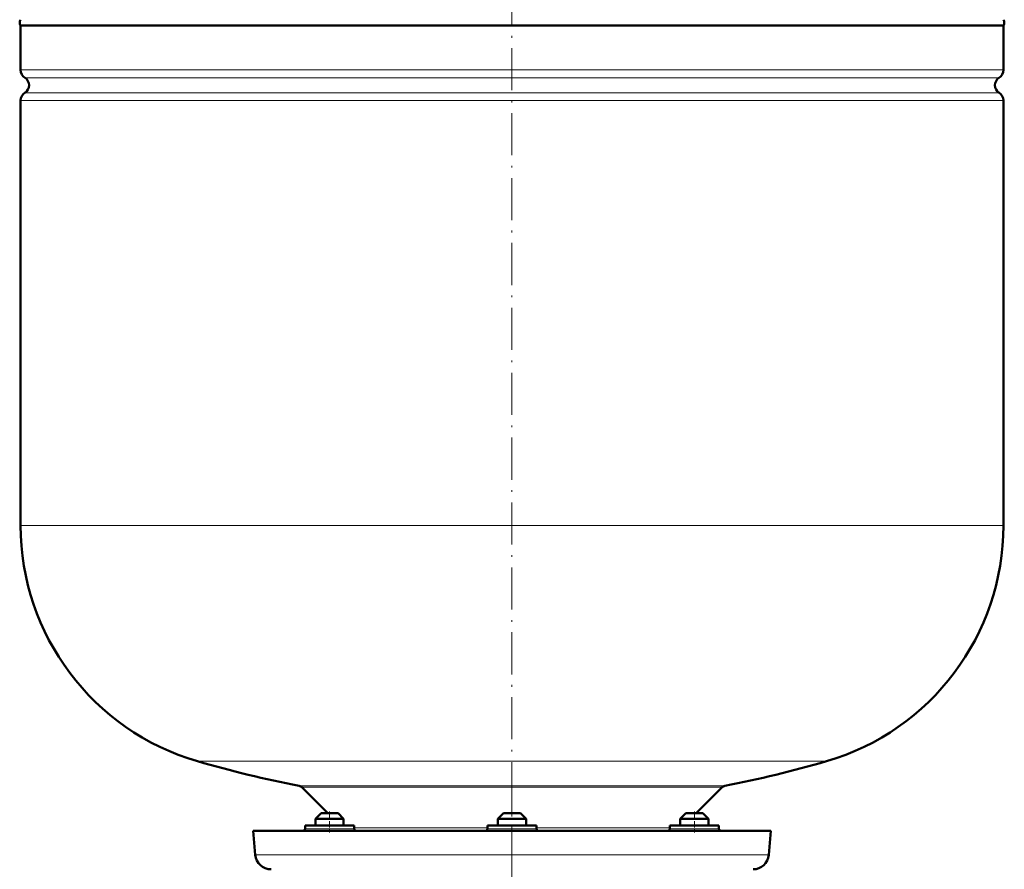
# Model space of a CAD drawing. Extents: x -1768 to 2122, y -1726 to 708.
# Tile 61 of 71: x 1035 to 1316, y -105 to 138. Entities that reach past the tile are written whole.
import ezdxf

# ---------------------------------------------------------------- set-up
doc = ezdxf.new("R2010")
doc.units = 0
doc.linetypes.add('DASHDOT', pattern=[18.5, 12, -3, 0.5, -3])

msp = doc.modelspace()

# ---------------------------------------------------------------- linework, layer by layer
at = {"color": 7, "linetype": 'DASHDOT', "lineweight": 18}
for p, q in [((1175.3, 388.5), (1175.3, -115.79)), ((1175.3, -76.94), (1175.3, -122.73))]:
    msp.add_line(p, q, dxfattribs=at)
at = {"color": 7, "lineweight": 50}
for p, q in [((1315.3, 135.94), (1035.3, 135.94)), ((1035.3, 135.94), (1035.3, 123.32)), ((1315.3, 123.32), (1315.3, 135.94)), ((1035.3, 114.56), (1035.3, -6.56)), ((1315.3, -6.56), (1315.3, 114.56)), ((1115.41, -81.17), (1122.8, -88.56)), ((1227.8, -88.56), (1235.19, -81.17)), ((1120.94, -88.56), (1119.34, -90.16)), ((1120.94, -88.56), (1119.34, -90.16)), ((1125.42, -88.56), (1120.94, -88.56)), ((1125.74, -88.56), (1125.42, -88.56)), ((1125.74, -88.56), (1127.34, -90.16)), ((1172.9, -88.56), (1171.3, -90.16)), ((1173.22, -88.56), (1172.9, -88.56)), ((1177.7, -88.56), (1173.22, -88.56)), ((1177.7, -88.56), (1179.3, -90.16)), ((1224.86, -88.56), (1223.26, -90.16)), ((1227.26, -88.56), (1224.86, -88.56)), ((1229.66, -88.56), (1227.26, -88.56)), ((1229.66, -88.56), (1231.26, -90.16)), ((1229.66, -88.56), (1231.26, -90.16)), ((1117.28, -92.06), (1116.34, -92.06)), ((1116.34, -92.06), (1116.34, -93.06)), ((1130.34, -92.06), (1117.28, -92.06)), ((1126.81, -90.16), (1119.34, -90.16)), ((1119.34, -92.06), (1119.34, -90.16)), ((1127.34, -90.16), (1126.81, -90.16)), ((1127.34, -92.06), (1127.34, -90.16)), ((1130.34, -92.06), (1130.34, -93.06)), ((1175.3, -92.06), (1168.3, -92.06)), ((1168.3, -92.06), (1168.3, -93.06)), ((1171.84, -90.16), (1171.3, -90.16)), ((1171.3, -92.06), (1171.3, -90.16)), ((1179.3, -90.16), (1171.84, -90.16)), ((1182.3, -92.06), (1175.3, -92.06)), ((1179.3, -92.06), (1179.3, -90.16)), ((1182.3, -92.06), (1182.3, -93.06)), ((1233.33, -92.06), (1220.26, -92.06)), ((1220.26, -92.06), (1220.26, -93.06)), ((1227.26, -90.16), (1223.26, -90.16)), ((1223.26, -92.06), (1223.26, -90.16)), ((1231.26, -90.16), (1227.26, -90.16)), ((1231.26, -92.06), (1231.26, -90.16)), ((1231.26, -92.06), (1231.26, -90.16)), ((1234.26, -92.06), (1233.33, -92.06)), ((1234.26, -92.06), (1234.26, -93.06)), ((1234.26, -93.06), (1234.26, -92.06)), ((1101.55, -93.56), (1175.3, -93.56)), ((1101.55, -93.56), (1102.15, -100.45)), ((1175.3, -93.56), (1249.06, -93.56)), ((1248.45, -100.45), (1249.06, -93.56))]:
    msp.add_line(p, q, dxfattribs=at)
at = {"color": 7, "lineweight": 18}
for p, q in [((1035.3, 123.32), (1315.3, 123.32)), ((1036.55, 121.04), (1314.06, 121.04)), ((1036.55, 116.83), (1314.06, 116.83)), ((1315.3, 114.56), (1035.3, 114.56)), ((1035.3, -6.56), (1315.3, -6.56)), ((1085.7, -73.76), (1175.3, -73.76)), ((1175.3, -73.76), (1264.9, -73.76)), ((1114.64, -80.76), (1175.3, -80.76)), ((1115.41, -81.17), (1235.19, -81.17)), ((1175.3, -80.76), (1235.97, -80.76)), ((1117.28, -93.06), (1116.34, -93.06)), ((1130.34, -93.06), (1117.28, -93.06)), ((1130.34, -92.77), (1168.3, -92.77)), ((1175.3, -93.06), (1168.3, -93.06)), ((1182.3, -93.06), (1175.3, -93.06)), ((1182.3, -92.77), (1220.26, -92.77)), ((1233.33, -93.06), (1220.26, -93.06)), ((1234.26, -93.06), (1233.33, -93.06)), ((1102.15, -100.45), (1175.3, -100.45)), ((1175.3, -100.45), (1248.45, -100.45))]:
    msp.add_line(p, q, dxfattribs=at)
at = {"color": 7, "linetype": 'DASHDOT', "lineweight": 18, "ltscale": 0.150015}
for p, q in [((1123.34, -88.06), (1123.34, -94.06)), ((1227.26, -88.06), (1227.26, -94.06))]:
    msp.add_line(p, q, dxfattribs=at)
at = {"color": 7, "lineweight": 50}
for centre, radius, start, end in [((1036.5, 136.79), 1.47, 144.7356, 215.2644), ((1314.1, 136.79), 1.47, 324.7356, 35.2644), ((1038, 123.32), 2.7, 180, 237.421), ((1035.2, 118.94), 2.5, 302.579, 57.421), ((1315.4, 118.94), 2.5, 122.579, 237.421), ((1312.6, 123.32), 2.7, 302.579, 360), ((1038, 114.56), 2.7, 122.579, 180), ((1312.6, 114.56), 2.7, 0, 57.421), ((1105.3, -6.56), 70, 180, 253.7398), ((1245.3, -6.56), 70, 286.2602, 0), ((1175.3, 233.44), 320, 253.7398, 259.0714), ((1175.3, 233.44), 320, 280.9286, 286.2602), ((1114.35, -82.23), 1.5, 45, 79.0714), ((1236.25, -82.23), 1.5, 100.9286, 135), ((1115.84, -93.06), 0.5, 270, 360), ((1130.84, -93.06), 0.5, 180, 270), ((1167.8, -93.06), 0.5, 270, 360), ((1182.8, -93.06), 0.5, 180, 270), ((1219.76, -93.06), 0.5, 270, 360), ((1234.76, -93.06), 0.5, 180, 270), ((1234.76, -93.06), 0.5, 180, 270), ((1106.64, -100.06), 4.5, 185, 270), ((1243.97, -100.06), 4.5, 270, 355)]:
    msp.add_arc(centre, radius, start, end, dxfattribs=at)

doc.saveas('drawing.dxf')
